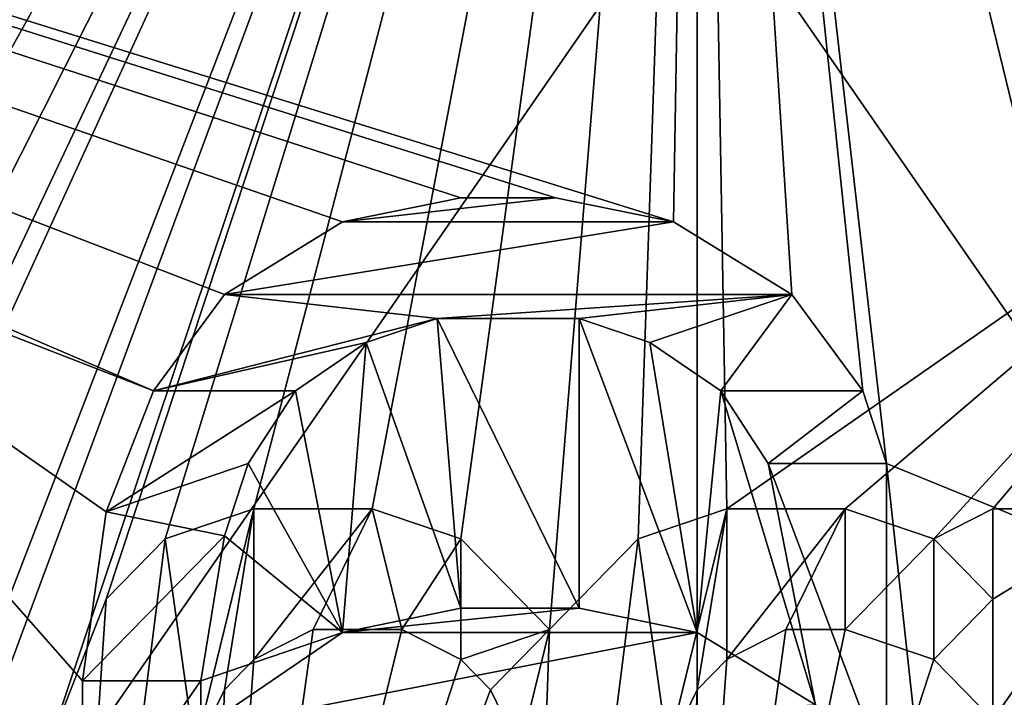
# Model space of a CAD drawing. Header units: millimetres. Extents: x -175 to 175, y 0 to 247.
# Tile 21 of 185: x -151.19 to -149.46, y 61.22 to 62.41. Entities that reach past the tile are written whole.
import ezdxf

# ---------------------------------------------------------------- set-up
doc = ezdxf.new("R2010")
doc.units = ezdxf.units.MM
doc.header["$LTSCALE"] = 65.185185
for name, color, linetype in [('1465', 7, 'CONTINUOUS'), ('1466', 7, 'CONTINUOUS'), ('1470', 7, 'CONTINUOUS'), ('1473', 7, 'CONTINUOUS'), ('1550', 7, 'CONTINUOUS'), ('1551', 7, 'CONTINUOUS'), ('1552', 7, 'CONTINUOUS'), ('1553', 7, 'CONTINUOUS'), ('1554', 7, 'CONTINUOUS'), ('1555', 7, 'CONTINUOUS'), ('1556', 7, 'CONTINUOUS'), ('1557', 7, 'CONTINUOUS'), ('1558', 7, 'CONTINUOUS'), ('1559', 7, 'CONTINUOUS'), ('1560', 7, 'CONTINUOUS'), ('1561', 7, 'CONTINUOUS'), ('1562', 7, 'CONTINUOUS'), ('1563', 7, 'CONTINUOUS'), ('1564', 7, 'CONTINUOUS'), ('1565', 7, 'CONTINUOUS'), ('1566', 7, 'CONTINUOUS'), ('1567', 7, 'CONTINUOUS'), ('1568', 7, 'CONTINUOUS'), ('1569', 7, 'CONTINUOUS'), ('1570', 7, 'CONTINUOUS'), ('1571', 7, 'CONTINUOUS'), ('1572', 7, 'CONTINUOUS'), ('1573', 7, 'CONTINUOUS'), ('1574', 7, 'CONTINUOUS'), ('1575', 7, 'CONTINUOUS'), ('1576', 7, 'CONTINUOUS'), ('1654', 7, 'CONTINUOUS'), ('1655', 7, 'CONTINUOUS'), ('1656', 7, 'CONTINUOUS'), ('1657', 7, 'CONTINUOUS'), ('1658', 7, 'CONTINUOUS'), ('1659', 7, 'CONTINUOUS'), ('1663', 7, 'CONTINUOUS'), ('1664', 7, 'CONTINUOUS'), ('1665', 7, 'CONTINUOUS'), ('1666', 7, 'CONTINUOUS'), ('1667', 7, 'CONTINUOUS'), ('1668', 7, 'CONTINUOUS'), ('1669', 7, 'CONTINUOUS'), ('1673', 7, 'CONTINUOUS'), ('1674', 7, 'CONTINUOUS'), ('1675', 7, 'CONTINUOUS'), ('1676', 7, 'CONTINUOUS'), ('1677', 7, 'CONTINUOUS'), ('1678', 7, 'CONTINUOUS'), ('1679', 7, 'CONTINUOUS'), ('1680', 7, 'CONTINUOUS'), ('1681', 7, 'CONTINUOUS'), ('1682', 7, 'CONTINUOUS'), ('1683', 7, 'CONTINUOUS'), ('1684', 7, 'CONTINUOUS'), ('1685', 7, 'CONTINUOUS'), ('1755', 7, 'CONTINUOUS'), ('1760', 7, 'CONTINUOUS')]:
    doc.layers.add(name, color=color, linetype=linetype)

msp = doc.modelspace()

# ---------------------------------------------------------------- linework, layer by layer
at = {"layer": '1465', "color": 7, "linetype": 'CONTINUOUS', "true_color": 0xe0f2ff}
for points in [[(-155.95, 62.6858, 10.3057), (-150, 62.6858, 11.9), (-155.95, 54.1, 10.3057), (-155.95, 62.6858, 10.3057)], [(-155.95, 54.1, 10.3057), (-150, 62.6858, 11.9), (-150, 54.1, 11.9), (-155.95, 54.1, 10.3057)], [(-150, 62.6858, 11.9), (-144.05, 62.6858, 10.3057), (-150, 54.1, 11.9), (-150, 62.6858, 11.9)], [(-150, 54.1, 11.9), (-144.05, 62.6858, 10.3057), (-144.05, 54.1, 10.3057), (-150, 54.1, 11.9)]]:
    msp.add_3dface(points, dxfattribs=at)
at = {"layer": '1466', "color": 7, "linetype": 'CONTINUOUS', "true_color": 0xe0f2ff}
for points in [[(-155.95, 54.1, -10.3057), (-150, 54.1, -11.9), (-155.95, 62.6858, -10.3057), (-155.95, 54.1, -10.3057)], [(-155.95, 62.6858, -10.3057), (-150, 54.1, -11.9), (-150, 62.6858, -11.9), (-155.95, 62.6858, -10.3057)], [(-150, 54.1, -11.9), (-144.05, 54.1, -10.3057), (-150, 62.6858, -11.9), (-150, 54.1, -11.9)], [(-150, 62.6858, -11.9), (-144.05, 54.1, -10.3057), (-144.05, 62.6858, -10.3057), (-150, 62.6858, -11.9)]]:
    msp.add_3dface(points, dxfattribs=at)
at = {"layer": '1470', "color": 7, "linetype": 'CONTINUOUS', "true_color": 0xe0f2ff}
for points in [[(-150, 64.5423, 14.5), (-155.8883, 63.8783, 14.5), (-150.0417, 62.0574, 14.5), (-150, 64.5423, 14.5)], [(-149.8333, 61.9298, 14.5), (-150, 64.5423, 14.5), (-150.0417, 62.0574, 14.5), (-149.8333, 61.9298, 14.5)], [(-144.1117, 63.8783, 14.5), (-150, 64.5423, 14.5), (-146.9167, 62.1, 14.5), (-144.1117, 63.8783, 14.5)], [(-149.6667, 61.6319, 14.5), (-150, 64.5423, 14.5), (-149.7083, 61.7596, 14.5), (-149.6667, 61.6319, 14.5)], [(-150, 64.5423, 14.5), (-149.6667, 61.6319, 14.5), (-149.25, 61.4617, 14.5), (-150, 64.5423, 14.5)], [(-149.7083, 61.7596, 14.5), (-150, 64.5423, 14.5), (-149.8333, 61.9298, 14.5), (-149.7083, 61.7596, 14.5)], [(-148.75, 62.1, 14.5), (-150, 64.5423, 14.5), (-149, 62.1, 14.5), (-148.75, 62.1, 14.5)], [(-150, 64.5423, 14.5), (-148.75, 62.1, 14.5), (-148.4167, 61.8872, 14.5), (-150, 64.5423, 14.5)], [(-149, 62.1, 14.5), (-150, 64.5423, 14.5), (-149.25, 61.8021, 14.5), (-149, 62.1, 14.5)], [(-149.25, 61.8021, 14.5), (-150, 64.5423, 14.5), (-149.25, 61.4617, 14.5), (-149.25, 61.8021, 14.5)], [(-146.9167, 62.1, 14.5), (-150, 64.5423, 14.5), (-148.4167, 62.1, 14.5), (-146.9167, 62.1, 14.5)], [(-148.4167, 62.1, 14.5), (-150, 64.5423, 14.5), (-148.4167, 61.8872, 14.5), (-148.4167, 62.1, 14.5)], [(-155.8883, 63.8783, 14.5), (-151.8333, 62.1, 14.5), (-150.9583, 61.7596, 14.5), (-155.8883, 63.8783, 14.5)], [(-150.0417, 62.0574, 14.5), (-155.8883, 63.8783, 14.5), (-150.25, 62.1, 14.5), (-150.0417, 62.0574, 14.5)], [(-150.25, 62.1, 14.5), (-155.8883, 63.8783, 14.5), (-150.4167, 62.1, 14.5), (-150.25, 62.1, 14.5)], [(-150.4167, 62.1, 14.5), (-155.8883, 63.8783, 14.5), (-150.625, 62.0574, 14.5), (-150.4167, 62.1, 14.5)], [(-150.625, 62.0574, 14.5), (-155.8883, 63.8783, 14.5), (-150.8333, 61.9298, 14.5), (-150.625, 62.0574, 14.5)], [(-150.8333, 61.9298, 14.5), (-155.8883, 63.8783, 14.5), (-150.9583, 61.7596, 14.5), (-150.8333, 61.9298, 14.5)], [(-151.8333, 62.1, 14.5), (-151.4167, 60.9511, 14.5), (-151.0833, 60.9511, 14.5), (-151.8333, 62.1, 14.5)], [(-150.9583, 61.7596, 14.5), (-151.8333, 62.1, 14.5), (-151.0417, 61.5468, 14.5), (-150.9583, 61.7596, 14.5)], [(-151.0417, 61.5468, 14.5), (-151.8333, 62.1, 14.5), (-151.0833, 61.2489, 14.5), (-151.0417, 61.5468, 14.5)], [(-151.0833, 61.2489, 14.5), (-151.8333, 62.1, 14.5), (-151.0833, 60.9511, 14.5), (-151.0833, 61.2489, 14.5)], [(-150.5833, 61.8447, 14.5), (-150.4167, 61.3766, 14.5), (-150.4583, 61.8872, 14.5), (-150.5833, 61.8447, 14.5)], [(-150.4167, 61.3766, 14.5), (-150.2083, 61.3766, 14.5), (-150.4583, 61.8872, 14.5), (-150.4167, 61.3766, 14.5)], [(-150.4583, 61.8872, 14.5), (-150.2083, 61.3766, 14.5), (-150.2083, 61.8872, 14.5), (-150.4583, 61.8872, 14.5)], [(-150.2083, 61.3766, 14.5), (-150, 61.334, 14.5), (-150.2083, 61.8872, 14.5), (-150.2083, 61.3766, 14.5)], [(-150.2083, 61.8872, 14.5), (-150, 61.334, 14.5), (-150.0833, 61.8447, 14.5), (-150.2083, 61.8872, 14.5)], [(-150.7083, 61.7596, 14.5), (-150.625, 61.334, 14.5), (-150.5833, 61.8447, 14.5), (-150.7083, 61.7596, 14.5)], [(-150.625, 61.334, 14.5), (-150.4167, 61.3766, 14.5), (-150.5833, 61.8447, 14.5), (-150.625, 61.334, 14.5)], [(-150.0833, 61.8447, 14.5), (-150, 61.334, 14.5), (-149.9583, 61.7596, 14.5), (-150.0833, 61.8447, 14.5)], [(-150.7917, 61.6319, 14.5), (-150.625, 61.334, 14.5), (-150.7083, 61.7596, 14.5), (-150.7917, 61.6319, 14.5)], [(-150, 61.334, 14.5), (-149.7917, 61.2064, 14.5), (-149.9583, 61.7596, 14.5), (-150, 61.334, 14.5)], [(-149.9583, 61.7596, 14.5), (-149.7917, 61.2064, 14.5), (-149.875, 61.6319, 14.5), (-149.9583, 61.7596, 14.5)], [(-150.8333, 61.5043, 14.5), (-150.625, 61.334, 14.5), (-150.7917, 61.6319, 14.5), (-150.8333, 61.5043, 14.5)], [(-149.7917, 61.2064, 14.5), (-149.6667, 61.0787, 14.5), (-149.875, 61.6319, 14.5), (-149.7917, 61.2064, 14.5)], [(-149.875, 61.6319, 14.5), (-149.6667, 61.0787, 14.5), (-149.6667, 61.6319, 14.5), (-149.875, 61.6319, 14.5)], [(-149.6667, 61.6319, 14.5), (-149.6667, 61.0787, 14.5), (-149.5833, 60.866, 14.5), (-149.6667, 61.6319, 14.5)], [(-149.6667, 61.6319, 14.5), (-149.5833, 60.866, 14.5), (-149.25, 61.4617, 14.5), (-149.6667, 61.6319, 14.5)], [(-150.875, 61.2489, 14.5), (-150.625, 61.334, 14.5), (-150.8333, 61.5043, 14.5), (-150.875, 61.2489, 14.5)], [(-149.25, 61.4617, 14.5), (-149.5833, 60.866, 14.5), (-149, 60.1, 14.5), (-149.25, 61.4617, 14.5)], [(-150.875, 61.1638, 14.5), (-150.625, 61.334, 14.5), (-150.875, 61.2489, 14.5), (-150.875, 61.1638, 14.5)]]:
    msp.add_3dface(points, dxfattribs=at)
at = {"layer": '1473', "color": 7, "linetype": 'CONTINUOUS', "true_color": 0xe0f2ff}
for points in [[(-155.8883, 63.8783, -14.5), (-150, 64.5423, -14.5), (-153.0729, 61.2862, -14.5), (-155.8883, 63.8783, -14.5)], [(-153.0729, 61.2862, -14.5), (-150, 64.5423, -14.5), (-152.9688, 61.3926, -14.5), (-153.0729, 61.2862, -14.5)], [(-152.9688, 61.3926, -14.5), (-150, 64.5423, -14.5), (-152.8125, 61.4989, -14.5), (-152.9688, 61.3926, -14.5)], [(-152.8125, 61.4989, -14.5), (-150, 64.5423, -14.5), (-152.5, 61.5521, -14.5), (-152.8125, 61.4989, -14.5)], [(-152.5, 61.5521, -14.5), (-150, 64.5423, -14.5), (-152.1875, 61.5521, -14.5), (-152.5, 61.5521, -14.5)], [(-152.1875, 61.5521, -14.5), (-150, 64.5423, -14.5), (-151.8229, 61.4989, -14.5), (-152.1875, 61.5521, -14.5)], [(-151.8229, 61.4989, -14.5), (-150, 64.5423, -14.5), (-151.7187, 61.4457, -14.5), (-151.8229, 61.4989, -14.5)], [(-151.7187, 61.4457, -14.5), (-150, 64.5423, -14.5), (-151.6146, 61.3394, -14.5), (-151.7187, 61.4457, -14.5)], [(-151.6146, 61.3394, -14.5), (-150, 64.5423, -14.5), (-151.5625, 61.233, -14.5), (-151.6146, 61.3394, -14.5)], [(-150, 64.5423, -14.5), (-151.1458, 61.1266, -14.5), (-151.5625, 60.3287, -14.5), (-150, 64.5423, -14.5)], [(-151.5625, 61.233, -14.5), (-150, 64.5423, -14.5), (-151.5625, 61.1266, -14.5), (-151.5625, 61.233, -14.5)], [(-151.5625, 61.1266, -14.5), (-150, 64.5423, -14.5), (-151.5625, 60.4883, -14.5), (-151.5625, 61.1266, -14.5)], [(-151.5625, 60.4883, -14.5), (-150, 64.5423, -14.5), (-151.5625, 60.3287, -14.5), (-151.5625, 60.4883, -14.5)], [(-151.1458, 61.1266, -14.5), (-150, 64.5423, -14.5), (-151.0417, 61.3926, -14.5), (-151.1458, 61.1266, -14.5)], [(-151.0417, 61.3926, -14.5), (-150, 64.5423, -14.5), (-150.9375, 61.4989, -14.5), (-151.0417, 61.3926, -14.5)], [(-150.9375, 61.4989, -14.5), (-150, 64.5423, -14.5), (-150.7812, 61.5521, -14.5), (-150.9375, 61.4989, -14.5)], [(-150.7812, 61.5521, -14.5), (-150, 64.5423, -14.5), (-150.5729, 61.5521, -14.5), (-150.7812, 61.5521, -14.5)], [(-150.5729, 61.5521, -14.5), (-150, 64.5423, -14.5), (-150.4167, 61.4989, -14.5), (-150.5729, 61.5521, -14.5)], [(-150.4167, 61.4989, -14.5), (-150, 64.5423, -14.5), (-150.2604, 61.3394, -14.5), (-150.4167, 61.4989, -14.5)], [(-150.2604, 61.3394, -14.5), (-150, 64.5423, -14.5), (-150.1042, 61.4989, -14.5), (-150.2604, 61.3394, -14.5)], [(-150.1042, 61.4989, -14.5), (-150, 64.5423, -14.5), (-149.9479, 61.5521, -14.5), (-150.1042, 61.4989, -14.5)], [(-150, 64.5423, -14.5), (-144.1117, 63.8783, -14.5), (-148.8021, 62.35, -14.5), (-150, 64.5423, -14.5)], [(-150, 64.5423, -14.5), (-148.8021, 62.35, -14.5), (-149.9479, 61.5521, -14.5), (-150, 64.5423, -14.5)], [(-149.9479, 61.5521, -14.5), (-148.8021, 62.35, -14.5), (-149.7396, 61.5521, -14.5), (-149.9479, 61.5521, -14.5)], [(-149.7396, 61.5521, -14.5), (-148.8021, 62.35, -14.5), (-149.5833, 61.4989, -14.5), (-149.7396, 61.5521, -14.5)], [(-149.5833, 61.4989, -14.5), (-148.8021, 62.35, -14.5), (-149.4792, 61.5521, -14.5), (-149.5833, 61.4989, -14.5)], [(-149.4792, 61.5521, -14.5), (-148.8021, 62.35, -14.5), (-149.2187, 61.5521, -14.5), (-149.4792, 61.5521, -14.5)], [(-149.4792, 61.3926, -14.5), (-149.5833, 61.4989, -14.5), (-149.4792, 61.5521, -14.5), (-149.4792, 61.3926, -14.5)], [(-150.5208, 61.3394, -14.5), (-150.4167, 61.2862, -14.5), (-150.8854, 59.85, -14.5), (-150.5208, 61.3394, -14.5)], [(-150.6771, 61.3394, -14.5), (-150.5208, 61.3394, -14.5), (-150.8854, 59.85, -14.5), (-150.6771, 61.3394, -14.5)], [(-150.7812, 61.2862, -14.5), (-150.6771, 61.3394, -14.5), (-150.8854, 59.85, -14.5), (-150.7812, 61.2862, -14.5)], [(-149.7396, 61.3394, -14.5), (-149.5833, 61.2862, -14.5), (-150.0521, 59.85, -14.5), (-149.7396, 61.3394, -14.5)], [(-149.8437, 61.3394, -14.5), (-149.7396, 61.3394, -14.5), (-150.0521, 59.85, -14.5), (-149.8437, 61.3394, -14.5)], [(-149.9479, 61.2862, -14.5), (-149.8437, 61.3394, -14.5), (-150.0521, 59.85, -14.5), (-149.9479, 61.2862, -14.5)], [(-150.4167, 61.2862, -14.5), (-150.3646, 61.233, -14.5), (-150.8854, 59.85, -14.5), (-150.4167, 61.2862, -14.5)], [(-150.8333, 61.233, -14.5), (-150.7812, 61.2862, -14.5), (-150.8854, 59.85, -14.5), (-150.8333, 61.233, -14.5)], [(-149.5833, 61.2862, -14.5), (-149.4792, 61.1798, -14.5), (-150.0521, 59.85, -14.5), (-149.5833, 61.2862, -14.5)], [(-150, 61.233, -14.5), (-149.9479, 61.2862, -14.5), (-150.0521, 59.85, -14.5), (-150, 61.233, -14.5)], [(-150.3646, 61.233, -14.5), (-150.3125, 61.1266, -14.5), (-150.8854, 59.85, -14.5), (-150.3646, 61.233, -14.5)], [(-150.8854, 61.1266, -14.5), (-150.8333, 61.233, -14.5), (-150.8854, 59.85, -14.5), (-150.8854, 61.1266, -14.5)], [(-150.0521, 61.1266, -14.5), (-150, 61.233, -14.5), (-150.0521, 59.85, -14.5), (-150.0521, 61.1266, -14.5)]]:
    msp.add_3dface(points, dxfattribs=at)
at = {"layer": '1550', "color": 7, "linetype": 'CONTINUOUS', "true_color": 0xe0f2ff}
for points in [[(-149.7917, 61.2064, 14.5), (-150, 61.334, 14.5), (-150, 61.334, 14), (-149.7917, 61.2064, 14.5)], [(-149.7917, 61.2064, 14), (-149.7917, 61.2064, 14.5), (-150, 61.334, 14), (-149.7917, 61.2064, 14)]]:
    msp.add_3dface(points, dxfattribs=at)
at = {"layer": '1551', "color": 7, "linetype": 'CONTINUOUS', "true_color": 0xe0f2ff}
for points in [[(-150, 61.334, 14.5), (-150.2083, 61.3766, 14.5), (-150.2083, 61.3766, 14), (-150, 61.334, 14.5)], [(-150, 61.334, 14), (-150, 61.334, 14.5), (-150.2083, 61.3766, 14), (-150, 61.334, 14)]]:
    msp.add_3dface(points, dxfattribs=at)
at = {"layer": '1552', "color": 7, "linetype": 'CONTINUOUS', "true_color": 0xe0f2ff}
for points in [[(-150.2083, 61.3766, 14.5), (-150.4167, 61.3766, 14.5), (-150.4167, 61.3766, 14), (-150.2083, 61.3766, 14.5)], [(-150.2083, 61.3766, 14), (-150.2083, 61.3766, 14.5), (-150.4167, 61.3766, 14), (-150.2083, 61.3766, 14)]]:
    msp.add_3dface(points, dxfattribs=at)
at = {"layer": '1553', "color": 7, "linetype": 'CONTINUOUS', "true_color": 0xe0f2ff}
for points in [[(-150.4167, 61.3766, 14.5), (-150.625, 61.334, 14.5), (-150.625, 61.334, 14), (-150.4167, 61.3766, 14.5)], [(-150.4167, 61.3766, 14), (-150.4167, 61.3766, 14.5), (-150.625, 61.334, 14), (-150.4167, 61.3766, 14)]]:
    msp.add_3dface(points, dxfattribs=at)
at = {"layer": '1554', "color": 7, "linetype": 'CONTINUOUS', "true_color": 0xe0f2ff}
for points in [[(-150.625, 61.334, 14.5), (-150.875, 61.1638, 14.5), (-150.875, 61.1638, 14), (-150.625, 61.334, 14.5)], [(-150.625, 61.334, 14), (-150.625, 61.334, 14.5), (-150.875, 61.1638, 14), (-150.625, 61.334, 14)]]:
    msp.add_3dface(points, dxfattribs=at)
at = {"layer": '1555', "color": 7, "linetype": 'CONTINUOUS', "true_color": 0xe0f2ff}
for points in [[(-150.875, 61.1638, 14.5), (-150.875, 61.2489, 14.5), (-150.875, 61.2489, 14), (-150.875, 61.1638, 14.5)], [(-150.875, 61.1638, 14), (-150.875, 61.1638, 14.5), (-150.875, 61.2489, 14), (-150.875, 61.1638, 14)]]:
    msp.add_3dface(points, dxfattribs=at)
at = {"layer": '1556', "color": 7, "linetype": 'CONTINUOUS', "true_color": 0xe0f2ff}
for points in [[(-150.875, 61.2489, 14.5), (-150.8333, 61.5043, 14.5), (-150.8333, 61.5043, 14), (-150.875, 61.2489, 14.5)], [(-150.875, 61.2489, 14), (-150.875, 61.2489, 14.5), (-150.8333, 61.5043, 14), (-150.875, 61.2489, 14)]]:
    msp.add_3dface(points, dxfattribs=at)
at = {"layer": '1557', "color": 7, "linetype": 'CONTINUOUS', "true_color": 0xe0f2ff}
for points in [[(-150.8333, 61.5043, 14.5), (-150.7917, 61.6319, 14.5), (-150.7917, 61.6319, 14), (-150.8333, 61.5043, 14.5)], [(-150.8333, 61.5043, 14), (-150.8333, 61.5043, 14.5), (-150.7917, 61.6319, 14), (-150.8333, 61.5043, 14)]]:
    msp.add_3dface(points, dxfattribs=at)
at = {"layer": '1558', "color": 7, "linetype": 'CONTINUOUS', "true_color": 0xe0f2ff}
for points in [[(-150.7917, 61.6319, 14.5), (-150.7083, 61.7596, 14.5), (-150.7083, 61.7596, 14), (-150.7917, 61.6319, 14.5)], [(-150.7917, 61.6319, 14), (-150.7917, 61.6319, 14.5), (-150.7083, 61.7596, 14), (-150.7917, 61.6319, 14)]]:
    msp.add_3dface(points, dxfattribs=at)
at = {"layer": '1559', "color": 7, "linetype": 'CONTINUOUS', "true_color": 0xe0f2ff}
for points in [[(-150.7083, 61.7596, 14.5), (-150.5833, 61.8447, 14.5), (-150.5833, 61.8447, 14), (-150.7083, 61.7596, 14.5)], [(-150.7083, 61.7596, 14), (-150.7083, 61.7596, 14.5), (-150.5833, 61.8447, 14), (-150.7083, 61.7596, 14)]]:
    msp.add_3dface(points, dxfattribs=at)
at = {"layer": '1560', "color": 7, "linetype": 'CONTINUOUS', "true_color": 0xe0f2ff}
for points in [[(-150.5833, 61.8447, 14.5), (-150.4583, 61.8872, 14.5), (-150.4583, 61.8872, 14), (-150.5833, 61.8447, 14.5)], [(-150.5833, 61.8447, 14), (-150.5833, 61.8447, 14.5), (-150.4583, 61.8872, 14), (-150.5833, 61.8447, 14)]]:
    msp.add_3dface(points, dxfattribs=at)
at = {"layer": '1561', "color": 7, "linetype": 'CONTINUOUS', "true_color": 0xe0f2ff}
for points in [[(-150.4583, 61.8872, 14.5), (-150.2083, 61.8872, 14.5), (-150.2083, 61.8872, 14), (-150.4583, 61.8872, 14.5)], [(-150.4583, 61.8872, 14), (-150.4583, 61.8872, 14.5), (-150.2083, 61.8872, 14), (-150.4583, 61.8872, 14)]]:
    msp.add_3dface(points, dxfattribs=at)
at = {"layer": '1562', "color": 7, "linetype": 'CONTINUOUS', "true_color": 0xe0f2ff}
for points in [[(-150.2083, 61.8872, 14.5), (-150.0833, 61.8447, 14.5), (-150.0833, 61.8447, 14), (-150.2083, 61.8872, 14.5)], [(-150.2083, 61.8872, 14), (-150.2083, 61.8872, 14.5), (-150.0833, 61.8447, 14), (-150.2083, 61.8872, 14)]]:
    msp.add_3dface(points, dxfattribs=at)
at = {"layer": '1563', "color": 7, "linetype": 'CONTINUOUS', "true_color": 0xe0f2ff}
for points in [[(-150.0833, 61.8447, 14.5), (-149.9583, 61.7596, 14.5), (-149.9583, 61.7596, 14), (-150.0833, 61.8447, 14.5)], [(-150.0833, 61.8447, 14), (-150.0833, 61.8447, 14.5), (-149.9583, 61.7596, 14), (-150.0833, 61.8447, 14)]]:
    msp.add_3dface(points, dxfattribs=at)
at = {"layer": '1564', "color": 7, "linetype": 'CONTINUOUS', "true_color": 0xe0f2ff}
for points in [[(-149.9583, 61.7596, 14.5), (-149.875, 61.6319, 14.5), (-149.875, 61.6319, 14), (-149.9583, 61.7596, 14.5)], [(-149.9583, 61.7596, 14), (-149.9583, 61.7596, 14.5), (-149.875, 61.6319, 14), (-149.9583, 61.7596, 14)]]:
    msp.add_3dface(points, dxfattribs=at)
at = {"layer": '1565', "color": 7, "linetype": 'CONTINUOUS', "true_color": 0xe0f2ff}
for points in [[(-149.875, 61.6319, 14.5), (-149.6667, 61.6319, 14.5), (-149.6667, 61.6319, 14), (-149.875, 61.6319, 14.5)], [(-149.875, 61.6319, 14), (-149.875, 61.6319, 14.5), (-149.6667, 61.6319, 14), (-149.875, 61.6319, 14)]]:
    msp.add_3dface(points, dxfattribs=at)
at = {"layer": '1566', "color": 7, "linetype": 'CONTINUOUS', "true_color": 0xe0f2ff}
for points in [[(-149.6667, 61.6319, 14.5), (-149.7083, 61.7596, 14.5), (-149.7083, 61.7596, 14), (-149.6667, 61.6319, 14.5)], [(-149.6667, 61.6319, 14), (-149.6667, 61.6319, 14.5), (-149.7083, 61.7596, 14), (-149.6667, 61.6319, 14)]]:
    msp.add_3dface(points, dxfattribs=at)
at = {"layer": '1567', "color": 7, "linetype": 'CONTINUOUS', "true_color": 0xe0f2ff}
for points in [[(-149.7083, 61.7596, 14.5), (-149.8333, 61.9298, 14.5), (-149.8333, 61.9298, 14), (-149.7083, 61.7596, 14.5)], [(-149.7083, 61.7596, 14), (-149.7083, 61.7596, 14.5), (-149.8333, 61.9298, 14), (-149.7083, 61.7596, 14)]]:
    msp.add_3dface(points, dxfattribs=at)
at = {"layer": '1568', "color": 7, "linetype": 'CONTINUOUS', "true_color": 0xe0f2ff}
for points in [[(-149.8333, 61.9298, 14.5), (-150.0417, 62.0574, 14.5), (-150.0417, 62.0574, 14), (-149.8333, 61.9298, 14.5)], [(-149.8333, 61.9298, 14), (-149.8333, 61.9298, 14.5), (-150.0417, 62.0574, 14), (-149.8333, 61.9298, 14)]]:
    msp.add_3dface(points, dxfattribs=at)
at = {"layer": '1569', "color": 7, "linetype": 'CONTINUOUS', "true_color": 0xe0f2ff}
for points in [[(-150.0417, 62.0574, 14.5), (-150.25, 62.1, 14.5), (-150.25, 62.1, 14), (-150.0417, 62.0574, 14.5)], [(-150.0417, 62.0574, 14), (-150.0417, 62.0574, 14.5), (-150.25, 62.1, 14), (-150.0417, 62.0574, 14)]]:
    msp.add_3dface(points, dxfattribs=at)
at = {"layer": '1570', "color": 7, "linetype": 'CONTINUOUS', "true_color": 0xe0f2ff}
for points in [[(-150.25, 62.1, 14.5), (-150.4167, 62.1, 14.5), (-150.4167, 62.1, 14), (-150.25, 62.1, 14.5)], [(-150.25, 62.1, 14), (-150.25, 62.1, 14.5), (-150.4167, 62.1, 14), (-150.25, 62.1, 14)]]:
    msp.add_3dface(points, dxfattribs=at)
at = {"layer": '1571', "color": 7, "linetype": 'CONTINUOUS', "true_color": 0xe0f2ff}
for points in [[(-150.4167, 62.1, 14.5), (-150.625, 62.0574, 14.5), (-150.625, 62.0574, 14), (-150.4167, 62.1, 14.5)], [(-150.4167, 62.1, 14), (-150.4167, 62.1, 14.5), (-150.625, 62.0574, 14), (-150.4167, 62.1, 14)]]:
    msp.add_3dface(points, dxfattribs=at)
at = {"layer": '1572', "color": 7, "linetype": 'CONTINUOUS', "true_color": 0xe0f2ff}
for points in [[(-150.625, 62.0574, 14.5), (-150.8333, 61.9298, 14.5), (-150.8333, 61.9298, 14), (-150.625, 62.0574, 14.5)], [(-150.625, 62.0574, 14), (-150.625, 62.0574, 14.5), (-150.8333, 61.9298, 14), (-150.625, 62.0574, 14)]]:
    msp.add_3dface(points, dxfattribs=at)
at = {"layer": '1573', "color": 7, "linetype": 'CONTINUOUS', "true_color": 0xe0f2ff}
for points in [[(-150.8333, 61.9298, 14.5), (-150.9583, 61.7596, 14.5), (-150.9583, 61.7596, 14), (-150.8333, 61.9298, 14.5)], [(-150.8333, 61.9298, 14), (-150.8333, 61.9298, 14.5), (-150.9583, 61.7596, 14), (-150.8333, 61.9298, 14)]]:
    msp.add_3dface(points, dxfattribs=at)
at = {"layer": '1574', "color": 7, "linetype": 'CONTINUOUS', "true_color": 0xe0f2ff}
for points in [[(-150.9583, 61.7596, 14.5), (-151.0417, 61.5468, 14.5), (-151.0417, 61.5468, 14), (-150.9583, 61.7596, 14.5)], [(-150.9583, 61.7596, 14), (-150.9583, 61.7596, 14.5), (-151.0417, 61.5468, 14), (-150.9583, 61.7596, 14)]]:
    msp.add_3dface(points, dxfattribs=at)
at = {"layer": '1575', "color": 7, "linetype": 'CONTINUOUS', "true_color": 0xe0f2ff}
for points in [[(-151.0417, 61.5468, 14.5), (-151.0833, 61.2489, 14.5), (-151.0833, 61.2489, 14), (-151.0417, 61.5468, 14.5)], [(-151.0417, 61.5468, 14), (-151.0417, 61.5468, 14.5), (-151.0833, 61.2489, 14), (-151.0417, 61.5468, 14)]]:
    msp.add_3dface(points, dxfattribs=at)
at = {"layer": '1576', "color": 7, "linetype": 'CONTINUOUS', "true_color": 0xe0f2ff}
for points in [[(-151.0833, 61.2489, 14.5), (-151.0833, 60.9511, 14.5), (-151.0833, 60.9511, 14), (-151.0833, 61.2489, 14.5)], [(-151.0833, 61.2489, 14), (-151.0833, 61.2489, 14.5), (-151.0833, 60.9511, 14), (-151.0833, 61.2489, 14)]]:
    msp.add_3dface(points, dxfattribs=at)
at = {"layer": '1654', "color": 7, "linetype": 'CONTINUOUS', "true_color": 0xe0f2ff}
for points in [[(-149.4792, 61.1798, -14.5), (-149.5833, 61.2862, -14.5), (-149.5833, 61.2862, -14), (-149.4792, 61.1798, -14.5)], [(-149.4792, 61.1798, -14), (-149.4792, 61.1798, -14.5), (-149.5833, 61.2862, -14), (-149.4792, 61.1798, -14)]]:
    msp.add_3dface(points, dxfattribs=at)
at = {"layer": '1655', "color": 7, "linetype": 'CONTINUOUS', "true_color": 0xe0f2ff}
for points in [[(-149.5833, 61.2862, -14.5), (-149.7396, 61.3394, -14.5), (-149.7396, 61.3394, -14), (-149.5833, 61.2862, -14.5)], [(-149.5833, 61.2862, -14), (-149.5833, 61.2862, -14.5), (-149.7396, 61.3394, -14), (-149.5833, 61.2862, -14)]]:
    msp.add_3dface(points, dxfattribs=at)
at = {"layer": '1656', "color": 7, "linetype": 'CONTINUOUS', "true_color": 0xe0f2ff}
for points in [[(-149.7396, 61.3394, -14.5), (-149.8437, 61.3394, -14.5), (-149.8437, 61.3394, -14), (-149.7396, 61.3394, -14.5)], [(-149.7396, 61.3394, -14), (-149.7396, 61.3394, -14.5), (-149.8437, 61.3394, -14), (-149.7396, 61.3394, -14)]]:
    msp.add_3dface(points, dxfattribs=at)
at = {"layer": '1657', "color": 7, "linetype": 'CONTINUOUS', "true_color": 0xe0f2ff}
for points in [[(-149.8437, 61.3394, -14.5), (-149.9479, 61.2862, -14.5), (-149.9479, 61.2862, -14), (-149.8437, 61.3394, -14.5)], [(-149.8437, 61.3394, -14), (-149.8437, 61.3394, -14.5), (-149.9479, 61.2862, -14), (-149.8437, 61.3394, -14)]]:
    msp.add_3dface(points, dxfattribs=at)
at = {"layer": '1658', "color": 7, "linetype": 'CONTINUOUS', "true_color": 0xe0f2ff}
for points in [[(-149.9479, 61.2862, -14.5), (-150, 61.233, -14.5), (-150, 61.233, -14), (-149.9479, 61.2862, -14.5)], [(-149.9479, 61.2862, -14), (-149.9479, 61.2862, -14.5), (-150, 61.233, -14), (-149.9479, 61.2862, -14)]]:
    msp.add_3dface(points, dxfattribs=at)
at = {"layer": '1659', "color": 7, "linetype": 'CONTINUOUS', "true_color": 0xe0f2ff}
for points in [[(-150, 61.233, -14.5), (-150.0521, 61.1266, -14.5), (-150.0521, 61.1266, -14), (-150, 61.233, -14.5)], [(-150, 61.233, -14), (-150, 61.233, -14.5), (-150.0521, 61.1266, -14), (-150, 61.233, -14)]]:
    msp.add_3dface(points, dxfattribs=at)
at = {"layer": '1663', "color": 7, "linetype": 'CONTINUOUS', "true_color": 0xe0f2ff}
for points in [[(-150.3125, 61.1266, -14.5), (-150.3646, 61.233, -14.5), (-150.3646, 61.233, -14), (-150.3125, 61.1266, -14.5)], [(-150.3125, 61.1266, -14), (-150.3125, 61.1266, -14.5), (-150.3646, 61.233, -14), (-150.3125, 61.1266, -14)]]:
    msp.add_3dface(points, dxfattribs=at)
at = {"layer": '1664', "color": 7, "linetype": 'CONTINUOUS', "true_color": 0xe0f2ff}
for points in [[(-150.3646, 61.233, -14.5), (-150.4167, 61.2862, -14.5), (-150.4167, 61.2862, -14), (-150.3646, 61.233, -14.5)], [(-150.3646, 61.233, -14), (-150.3646, 61.233, -14.5), (-150.4167, 61.2862, -14), (-150.3646, 61.233, -14)]]:
    msp.add_3dface(points, dxfattribs=at)
at = {"layer": '1665', "color": 7, "linetype": 'CONTINUOUS', "true_color": 0xe0f2ff}
for points in [[(-150.4167, 61.2862, -14.5), (-150.5208, 61.3394, -14.5), (-150.5208, 61.3394, -14), (-150.4167, 61.2862, -14.5)], [(-150.4167, 61.2862, -14), (-150.4167, 61.2862, -14.5), (-150.5208, 61.3394, -14), (-150.4167, 61.2862, -14)]]:
    msp.add_3dface(points, dxfattribs=at)
at = {"layer": '1666', "color": 7, "linetype": 'CONTINUOUS', "true_color": 0xe0f2ff}
for points in [[(-150.5208, 61.3394, -14.5), (-150.6771, 61.3394, -14.5), (-150.6771, 61.3394, -14), (-150.5208, 61.3394, -14.5)], [(-150.5208, 61.3394, -14), (-150.5208, 61.3394, -14.5), (-150.6771, 61.3394, -14), (-150.5208, 61.3394, -14)]]:
    msp.add_3dface(points, dxfattribs=at)
at = {"layer": '1667', "color": 7, "linetype": 'CONTINUOUS', "true_color": 0xe0f2ff}
for points in [[(-150.6771, 61.3394, -14.5), (-150.7812, 61.2862, -14.5), (-150.7812, 61.2862, -14), (-150.6771, 61.3394, -14.5)], [(-150.6771, 61.3394, -14), (-150.6771, 61.3394, -14.5), (-150.7812, 61.2862, -14), (-150.6771, 61.3394, -14)]]:
    msp.add_3dface(points, dxfattribs=at)
at = {"layer": '1668', "color": 7, "linetype": 'CONTINUOUS', "true_color": 0xe0f2ff}
for points in [[(-150.7812, 61.2862, -14.5), (-150.8333, 61.233, -14.5), (-150.8333, 61.233, -14), (-150.7812, 61.2862, -14.5)], [(-150.7812, 61.2862, -14), (-150.7812, 61.2862, -14.5), (-150.8333, 61.233, -14), (-150.7812, 61.2862, -14)]]:
    msp.add_3dface(points, dxfattribs=at)
at = {"layer": '1669', "color": 7, "linetype": 'CONTINUOUS', "true_color": 0xe0f2ff}
for points in [[(-150.8333, 61.233, -14.5), (-150.8854, 61.1266, -14.5), (-150.8854, 61.1266, -14), (-150.8333, 61.233, -14.5)], [(-150.8333, 61.233, -14), (-150.8333, 61.233, -14.5), (-150.8854, 61.1266, -14), (-150.8333, 61.233, -14)]]:
    msp.add_3dface(points, dxfattribs=at)
at = {"layer": '1673', "color": 7, "linetype": 'CONTINUOUS', "true_color": 0xe0f2ff}
for points in [[(-151.1458, 61.1266, -14.5), (-151.0417, 61.3926, -14.5), (-151.0417, 61.3926, -14), (-151.1458, 61.1266, -14.5)], [(-151.1458, 61.1266, -14), (-151.1458, 61.1266, -14.5), (-151.0417, 61.3926, -14), (-151.1458, 61.1266, -14)]]:
    msp.add_3dface(points, dxfattribs=at)
at = {"layer": '1674', "color": 7, "linetype": 'CONTINUOUS', "true_color": 0xe0f2ff}
for points in [[(-151.0417, 61.3926, -14.5), (-150.9375, 61.4989, -14.5), (-150.9375, 61.4989, -14), (-151.0417, 61.3926, -14.5)], [(-151.0417, 61.3926, -14), (-151.0417, 61.3926, -14.5), (-150.9375, 61.4989, -14), (-151.0417, 61.3926, -14)]]:
    msp.add_3dface(points, dxfattribs=at)
at = {"layer": '1675', "color": 7, "linetype": 'CONTINUOUS', "true_color": 0xe0f2ff}
for points in [[(-150.9375, 61.4989, -14.5), (-150.7812, 61.5521, -14.5), (-150.7812, 61.5521, -14), (-150.9375, 61.4989, -14.5)], [(-150.9375, 61.4989, -14), (-150.9375, 61.4989, -14.5), (-150.7812, 61.5521, -14), (-150.9375, 61.4989, -14)]]:
    msp.add_3dface(points, dxfattribs=at)
at = {"layer": '1676', "color": 7, "linetype": 'CONTINUOUS', "true_color": 0xe0f2ff}
for points in [[(-150.7812, 61.5521, -14.5), (-150.5729, 61.5521, -14.5), (-150.5729, 61.5521, -14), (-150.7812, 61.5521, -14.5)], [(-150.7812, 61.5521, -14), (-150.7812, 61.5521, -14.5), (-150.5729, 61.5521, -14), (-150.7812, 61.5521, -14)]]:
    msp.add_3dface(points, dxfattribs=at)
at = {"layer": '1677', "color": 7, "linetype": 'CONTINUOUS', "true_color": 0xe0f2ff}
for points in [[(-150.5729, 61.5521, -14.5), (-150.4167, 61.4989, -14.5), (-150.4167, 61.4989, -14), (-150.5729, 61.5521, -14.5)], [(-150.5729, 61.5521, -14), (-150.5729, 61.5521, -14.5), (-150.4167, 61.4989, -14), (-150.5729, 61.5521, -14)]]:
    msp.add_3dface(points, dxfattribs=at)
at = {"layer": '1678', "color": 7, "linetype": 'CONTINUOUS', "true_color": 0xe0f2ff}
for points in [[(-150.4167, 61.4989, -14.5), (-150.2604, 61.3394, -14.5), (-150.2604, 61.3394, -14), (-150.4167, 61.4989, -14.5)], [(-150.4167, 61.4989, -14), (-150.4167, 61.4989, -14.5), (-150.2604, 61.3394, -14), (-150.4167, 61.4989, -14)]]:
    msp.add_3dface(points, dxfattribs=at)
at = {"layer": '1679', "color": 7, "linetype": 'CONTINUOUS', "true_color": 0xe0f2ff}
for points in [[(-150.2604, 61.3394, -14.5), (-150.1042, 61.4989, -14.5), (-150.1042, 61.4989, -14), (-150.2604, 61.3394, -14.5)], [(-150.2604, 61.3394, -14), (-150.2604, 61.3394, -14.5), (-150.1042, 61.4989, -14), (-150.2604, 61.3394, -14)]]:
    msp.add_3dface(points, dxfattribs=at)
at = {"layer": '1680', "color": 7, "linetype": 'CONTINUOUS', "true_color": 0xe0f2ff}
for points in [[(-150.1042, 61.4989, -14.5), (-149.9479, 61.5521, -14.5), (-149.9479, 61.5521, -14), (-150.1042, 61.4989, -14.5)], [(-150.1042, 61.4989, -14), (-150.1042, 61.4989, -14.5), (-149.9479, 61.5521, -14), (-150.1042, 61.4989, -14)]]:
    msp.add_3dface(points, dxfattribs=at)
at = {"layer": '1681', "color": 7, "linetype": 'CONTINUOUS', "true_color": 0xe0f2ff}
for points in [[(-149.9479, 61.5521, -14.5), (-149.7396, 61.5521, -14.5), (-149.7396, 61.5521, -14), (-149.9479, 61.5521, -14.5)], [(-149.9479, 61.5521, -14), (-149.9479, 61.5521, -14.5), (-149.7396, 61.5521, -14), (-149.9479, 61.5521, -14)]]:
    msp.add_3dface(points, dxfattribs=at)
at = {"layer": '1682', "color": 7, "linetype": 'CONTINUOUS', "true_color": 0xe0f2ff}
for points in [[(-149.7396, 61.5521, -14.5), (-149.5833, 61.4989, -14.5), (-149.5833, 61.4989, -14), (-149.7396, 61.5521, -14.5)], [(-149.7396, 61.5521, -14), (-149.7396, 61.5521, -14.5), (-149.5833, 61.4989, -14), (-149.7396, 61.5521, -14)]]:
    msp.add_3dface(points, dxfattribs=at)
at = {"layer": '1683', "color": 7, "linetype": 'CONTINUOUS', "true_color": 0xe0f2ff}
for points in [[(-149.5833, 61.4989, -14.5), (-149.4792, 61.3926, -14.5), (-149.4792, 61.3926, -14), (-149.5833, 61.4989, -14.5)], [(-149.5833, 61.4989, -14), (-149.5833, 61.4989, -14.5), (-149.4792, 61.3926, -14), (-149.5833, 61.4989, -14)]]:
    msp.add_3dface(points, dxfattribs=at)
at = {"layer": '1684', "color": 7, "linetype": 'CONTINUOUS', "true_color": 0xe0f2ff}
for points in [[(-149.4792, 61.3926, -14.5), (-149.4792, 61.5521, -14.5), (-149.4792, 61.5521, -14), (-149.4792, 61.3926, -14.5)], [(-149.4792, 61.3926, -14), (-149.4792, 61.3926, -14.5), (-149.4792, 61.5521, -14), (-149.4792, 61.3926, -14)]]:
    msp.add_3dface(points, dxfattribs=at)
at = {"layer": '1685', "color": 7, "linetype": 'CONTINUOUS', "true_color": 0xe0f2ff}
for points in [[(-149.4792, 61.5521, -14.5), (-149.2187, 61.5521, -14.5), (-149.2187, 61.5521, -14), (-149.4792, 61.5521, -14.5)], [(-149.4792, 61.5521, -14), (-149.4792, 61.5521, -14.5), (-149.2187, 61.5521, -14), (-149.4792, 61.5521, -14)]]:
    msp.add_3dface(points, dxfattribs=at)
at = {"layer": '1755', "linetype": 'CONTINUOUS'}
for points in [[(-150.0417, 62.0574, 14), (-150.25, 62.1, 14), (-150.625, 62.0574, 14), (-150.0417, 62.0574, 14)], [(-150.25, 62.1, 14), (-150.4167, 62.1, 14), (-150.625, 62.0574, 14), (-150.25, 62.1, 14)], [(-149.8333, 61.9298, 14), (-150.0417, 62.0574, 14), (-150.8333, 61.9298, 14), (-149.8333, 61.9298, 14)], [(-150.0417, 62.0574, 14), (-150.625, 62.0574, 14), (-150.8333, 61.9298, 14), (-150.0417, 62.0574, 14)], [(-150.4583, 61.8872, 14), (-150.8333, 61.9298, 14), (-150.9583, 61.7596, 14), (-150.4583, 61.8872, 14)], [(-150.4583, 61.8872, 14), (-149.8333, 61.9298, 14), (-150.8333, 61.9298, 14), (-150.4583, 61.8872, 14)], [(-150.4583, 61.8872, 14), (-150.2083, 61.8872, 14), (-149.8333, 61.9298, 14), (-150.4583, 61.8872, 14)], [(-150.2083, 61.8872, 14), (-150.0833, 61.8447, 14), (-149.8333, 61.9298, 14), (-150.2083, 61.8872, 14)], [(-150.0833, 61.8447, 14), (-149.9583, 61.7596, 14), (-149.8333, 61.9298, 14), (-150.0833, 61.8447, 14)], [(-149.9583, 61.7596, 14), (-149.7083, 61.7596, 14), (-149.8333, 61.9298, 14), (-149.9583, 61.7596, 14)], [(-150.5833, 61.8447, 14), (-150.4583, 61.8872, 14), (-150.9583, 61.7596, 14), (-150.5833, 61.8447, 14)], [(-150.7083, 61.7596, 14), (-150.5833, 61.8447, 14), (-150.9583, 61.7596, 14), (-150.7083, 61.7596, 14)], [(-150.7917, 61.6319, 14), (-150.7083, 61.7596, 14), (-151.0417, 61.5468, 14), (-150.7917, 61.6319, 14)], [(-150.7083, 61.7596, 14), (-150.9583, 61.7596, 14), (-151.0417, 61.5468, 14), (-150.7083, 61.7596, 14)], [(-149.9583, 61.7596, 14), (-149.875, 61.6319, 14), (-149.7083, 61.7596, 14), (-149.9583, 61.7596, 14)], [(-149.875, 61.6319, 14), (-149.6667, 61.6319, 14), (-149.7083, 61.7596, 14), (-149.875, 61.6319, 14)], [(-150.8333, 61.5043, 14), (-150.7917, 61.6319, 14), (-151.0417, 61.5468, 14), (-150.8333, 61.5043, 14)], [(-150.8333, 61.5043, 14), (-151.0417, 61.5468, 14), (-151.0833, 61.2489, 14), (-150.8333, 61.5043, 14)], [(-150.875, 61.2489, 14), (-150.8333, 61.5043, 14), (-151.0833, 61.2489, 14), (-150.875, 61.2489, 14)], [(-150, 61.334, 14), (-150.2083, 61.3766, 14), (-150.625, 61.334, 14), (-150, 61.334, 14)], [(-150.2083, 61.3766, 14), (-150.4167, 61.3766, 14), (-150.625, 61.334, 14), (-150.2083, 61.3766, 14)], [(-149.7917, 61.2064, 14), (-150, 61.334, 14), (-150.875, 61.1638, 14), (-149.7917, 61.2064, 14)], [(-150, 61.334, 14), (-150.625, 61.334, 14), (-150.875, 61.1638, 14), (-150, 61.334, 14)], [(-150.875, 61.1638, 14), (-150.875, 61.2489, 14), (-151.0833, 60.9511, 14), (-150.875, 61.1638, 14)], [(-150.875, 61.2489, 14), (-151.0833, 61.2489, 14), (-151.0833, 60.9511, 14), (-150.875, 61.2489, 14)]]:
    msp.add_3dface(points, dxfattribs=at)
at = {"layer": '1760', "linetype": 'CONTINUOUS'}
for points in [[(-150.8854, 61.1266, -14), (-150.9375, 61.4989, -14), (-150.7812, 61.5521, -14), (-150.8854, 61.1266, -14)], [(-150.8333, 61.233, -14), (-150.8854, 61.1266, -14), (-150.7812, 61.5521, -14), (-150.8333, 61.233, -14)], [(-150.7812, 61.2862, -14), (-150.8333, 61.233, -14), (-150.7812, 61.5521, -14), (-150.7812, 61.2862, -14)], [(-150.6771, 61.3394, -14), (-150.7812, 61.2862, -14), (-150.5729, 61.5521, -14), (-150.6771, 61.3394, -14)], [(-150.7812, 61.2862, -14), (-150.7812, 61.5521, -14), (-150.5729, 61.5521, -14), (-150.7812, 61.2862, -14)], [(-150.5208, 61.3394, -14), (-150.6771, 61.3394, -14), (-150.5729, 61.5521, -14), (-150.5208, 61.3394, -14)], [(-150.5208, 61.3394, -14), (-150.5729, 61.5521, -14), (-150.4167, 61.4989, -14), (-150.5208, 61.3394, -14)], [(-150.0521, 61.1266, -14), (-150.1042, 61.4989, -14), (-149.9479, 61.5521, -14), (-150.0521, 61.1266, -14)], [(-150, 61.233, -14), (-150.0521, 61.1266, -14), (-149.9479, 61.5521, -14), (-150, 61.233, -14)], [(-149.9479, 61.2862, -14), (-150, 61.233, -14), (-149.9479, 61.5521, -14), (-149.9479, 61.2862, -14)], [(-149.8437, 61.3394, -14), (-149.9479, 61.2862, -14), (-149.7396, 61.5521, -14), (-149.8437, 61.3394, -14)], [(-149.9479, 61.2862, -14), (-149.9479, 61.5521, -14), (-149.7396, 61.5521, -14), (-149.9479, 61.2862, -14)], [(-149.7396, 61.3394, -14), (-149.8437, 61.3394, -14), (-149.7396, 61.5521, -14), (-149.7396, 61.3394, -14)], [(-149.7396, 61.3394, -14), (-149.7396, 61.5521, -14), (-149.5833, 61.4989, -14), (-149.7396, 61.3394, -14)], [(-149.4792, 59.85, -14), (-149.4792, 61.1798, -14), (-149.2187, 61.5521, -14), (-149.4792, 59.85, -14)], [(-149.4792, 59.85, -14), (-149.2187, 61.5521, -14), (-149.2187, 59.85, -14), (-149.4792, 59.85, -14)], [(-149.4792, 61.1798, -14), (-149.4792, 61.3926, -14), (-149.2187, 61.5521, -14), (-149.4792, 61.1798, -14)], [(-149.4792, 61.3926, -14), (-149.4792, 61.5521, -14), (-149.2187, 61.5521, -14), (-149.4792, 61.3926, -14)], [(-150.8854, 61.1266, -14), (-151.1458, 59.85, -14), (-150.9375, 61.4989, -14), (-150.8854, 61.1266, -14)], [(-151.1458, 59.85, -14), (-151.0417, 61.3926, -14), (-150.9375, 61.4989, -14), (-151.1458, 59.85, -14)], [(-150.4167, 61.2862, -14), (-150.5208, 61.3394, -14), (-150.4167, 61.4989, -14), (-150.4167, 61.2862, -14)], [(-150.4167, 61.2862, -14), (-150.4167, 61.4989, -14), (-150.2604, 61.3394, -14), (-150.4167, 61.2862, -14)], [(-150.0521, 61.1266, -14), (-150.3125, 59.85, -14), (-150.1042, 61.4989, -14), (-150.0521, 61.1266, -14)], [(-150.3125, 59.85, -14), (-150.2604, 61.3394, -14), (-150.1042, 61.4989, -14), (-150.3125, 59.85, -14)], [(-149.5833, 61.2862, -14), (-149.7396, 61.3394, -14), (-149.5833, 61.4989, -14), (-149.5833, 61.2862, -14)], [(-149.5833, 61.2862, -14), (-149.5833, 61.4989, -14), (-149.4792, 61.3926, -14), (-149.5833, 61.2862, -14)], [(-151.1458, 59.85, -14), (-151.1458, 61.1266, -14), (-151.0417, 61.3926, -14), (-151.1458, 59.85, -14)], [(-149.4792, 61.1798, -14), (-149.5833, 61.2862, -14), (-149.4792, 61.3926, -14), (-149.4792, 61.1798, -14)], [(-150.3646, 61.233, -14), (-150.4167, 61.2862, -14), (-150.2604, 61.3394, -14), (-150.3646, 61.233, -14)], [(-150.3125, 61.1266, -14), (-150.3646, 61.233, -14), (-150.2604, 61.3394, -14), (-150.3125, 61.1266, -14)], [(-150.3125, 59.85, -14), (-150.3125, 61.1266, -14), (-150.2604, 61.3394, -14), (-150.3125, 59.85, -14)]]:
    msp.add_3dface(points, dxfattribs=at)

doc.saveas('drawing.dxf')
